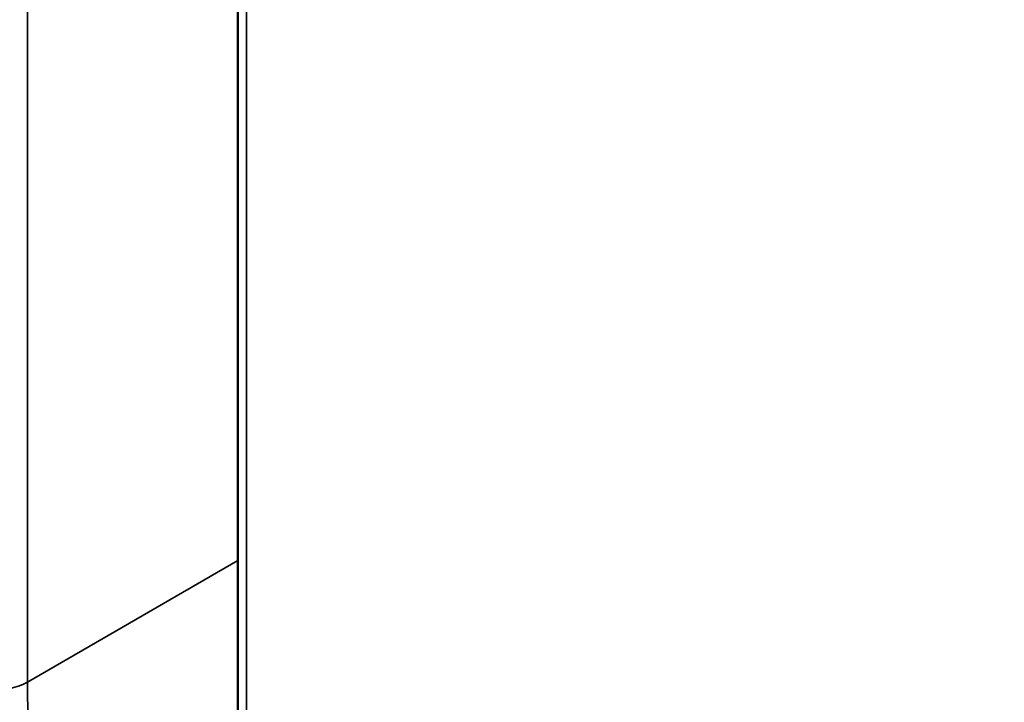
# Model space of a CAD drawing. Header units: millimetres. Extents: x 50 to 3176, y 50 to 2109.
# Tile 229 of 256: x 245.57 to 252.23, y 1612.85 to 1617.46. Entities that reach past the tile are written whole.
import ezdxf

# ---------------------------------------------------------------- set-up
doc = ezdxf.new("R2010")
doc.units = ezdxf.units.MM
doc.header["$LTSCALE"] = 10
doc.layers.add('Visible (ISO)', color=7, linetype='Continuous', lineweight=50)
doc.layers.add('Visible Narrow (ISO)', color=7, linetype='Continuous', lineweight=35)

msp = doc.modelspace()

# ---------------------------------------------------------------- linework, layer by layer
at = {"layer": 'Visible (ISO)'}
msp.add_line((247.0459, 1612.7898), (247.0459, 1623.5608), dxfattribs=at)
for points, knots in [([(278.8956, 1615.3615), (280.8423, 1616.4855), (282.4761, 1618.1489), (284.9601, 1622.3894), (285.806, 1624.9707), (286.6229, 1630.7942), (286.5902, 1634.0384), (285.6474, 1640.8552), (284.7372, 1644.4266), (282.1326, 1651.5345), (280.439, 1655.0698), (276.4398, 1661.7479), (274.1349, 1664.8896), (269.1456, 1670.4628), (266.462, 1672.8933), (260.9849, 1676.7965), (258.1924, 1678.2684), (252.78, 1680.1), (250.1605, 1680.4602), (247.0478, 1680.1776), (246.3553, 1680.0626), (245.6853, 1679.8977)], [3.926991, 3.926991, 3.926991, 3.926991, 4.244387, 4.244387, 4.563649, 4.563649, 4.884248, 4.884248, 5.204916, 5.204916, 5.525466, 5.525466, 5.845974, 5.845974, 6.166542, 6.166542, 6.487227, 6.487227, 6.80773, 6.80773, 6.902702, 6.902702, 6.902702, 6.902702]), ([(247.0216, 1623.5868), (247.5669, 1623.0001), (248.1204, 1622.4304), (250.9581, 1619.6383), (253.3494, 1617.7034), (258.1756, 1614.5959), (260.61, 1613.4236), (265.3347, 1611.9355), (267.6248, 1611.6197), (271.8821, 1611.8756), (273.8488, 1612.4478), (275.5722, 1613.4428)], [2.733922, 2.733922, 2.733922, 2.733922, 2.803059, 2.803059, 3.084042, 3.084042, 3.365025, 3.365025, 3.646008, 3.646008, 3.926991, 3.926991, 3.926991, 3.926991])]:
    msp.add_open_spline(points, degree=3, knots=knots, dxfattribs=at)
at = {"layer": 'Visible Narrow (ISO)'}
for p, q in [((245.6234, 1624.3941), (245.6234, 1612.9864)), ((247.1045, 1623.4979), (247.1045, 1612.7081)), ((247.0459, 1613.8077), (245.6234, 1612.9864))]:
    msp.add_line(p, q, dxfattribs=at)
for centre, major_axis, ratio, start_param, end_param in [((260.6456, 1646.9715), (18.25, -31.6099), 0.57735, 0, 2.975711), ((257.3222, 1645.0527), (-18.25, 31.6099), 0.57735, 3.141593, 6.117304), ((257.2161, 1644.9915), (-18.175, 31.48), 0.57735, 1.952201, 6.117304), ((245.3803, 1613.1318), (0.35, 0), 0.57735, 3.927001, 5.480333), ((249.1639, 1610.9486), (-2.5, 4.3301), 0.578961, 0.78555, 2.356042)]:
    msp.add_ellipse(centre, major_axis=major_axis, ratio=ratio, start_param=start_param, end_param=end_param, dxfattribs=at)
msp.add_open_spline([(248.9153, 1606.4375), (248.5081, 1606.6726), (247.7364, 1607.2616), (246.6561, 1608.5155), (245.8056, 1609.9873), (245.2579, 1611.5518), (245.1328, 1612.5172), (245.1328, 1612.9889)], degree=3, knots=[0.0000007, 0.0000007, 0.0000007, 0.0000007, 0.2, 0.4, 0.6, 0.8, 0.9999978, 0.9999978, 0.9999978, 0.9999978], dxfattribs=at)

doc.saveas('drawing.dxf')
